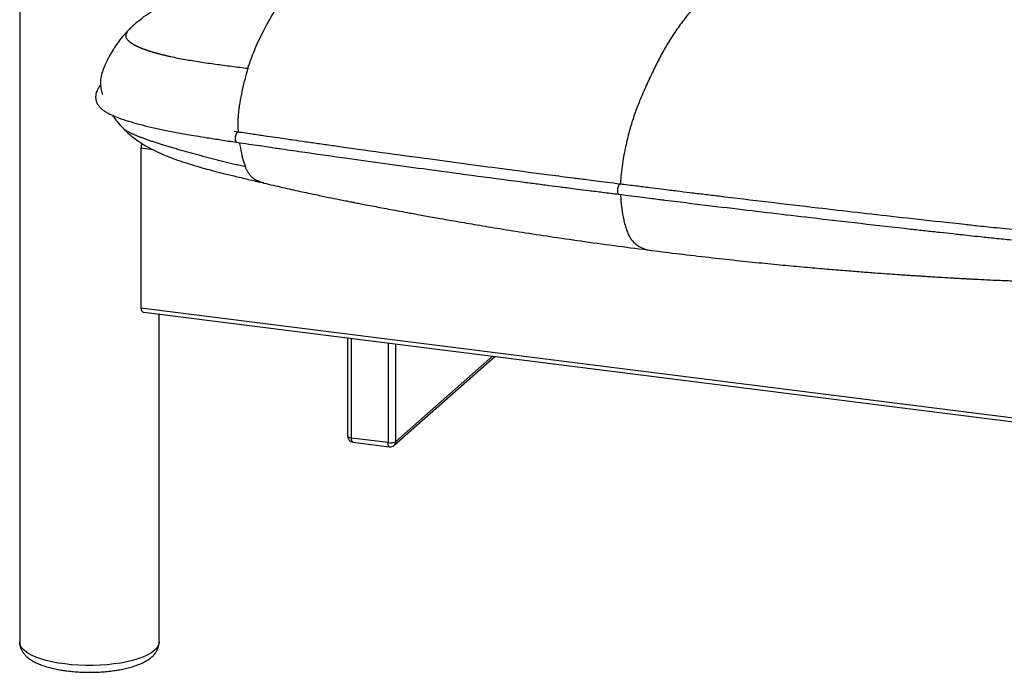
# Paper-space layout '_Dimetric' of a CAD drawing. Header units: millimetres. Extents: x -453 to 610, y -49 to 852.
# Tile 1 of 14: x -346 to 134, y 29 to 348. Entities that reach past the tile are written whole.
import ezdxf

# ---------------------------------------------------------------- set-up
doc = ezdxf.new("R2010")
doc.units = ezdxf.units.MM

psp = doc.layouts.new('_Dimetric')

# ---------------------------------------------------------------- linework, layer by layer
at = {"color": 7, "linetype": 'Continuous', "lineweight": 25}
for p, q in [((-346.43, 422.36), (-346.43, 44.08)), ((-288.26, 347.17), (-287.69, 347.66)), ((-292.29, 343.63), (-292.05, 343.88)), ((-296.17, 294.93), (-295.32, 294.14)), ((-239.91, 292.88), (-241.79, 293.16)), ((-287.27, 284.95), (-287.27, 207.1)), ((-281.26, 284.2), (-287.27, 284.95)), ((-287.27, 207.1), (278.43, 135.83)), ((-285.93, 204.98), (278.43, 133.87)), ((-278.43, 44.08), (-278.43, 204.03)), ((-186.47, 192.45), (-186.47, 144.61)), ((-184.53, 143.67), (-184.53, 192.2)), ((-166.76, 189.96), (-166.76, 141.43)), ((-162.89, 142.01), (-162.89, 189.48)), ((-163.71, 140.12), (-114.64, 183.4)), ((-115.8, 183.54), (-162.89, 142.01)), ((-166.76, 141.43), (-184.53, 143.67)), ((-183.85, 141.63), (-166.07, 139.39))]:
    psp.add_line(p, q, dxfattribs=at)
at = {"color": 7, "linetype": 'Continuous', "lineweight": 25, "flags": 128}
for points in [[(-239.91, 292.88), (-240.3, 292.76), (-240.71, 292.3), (-241.05, 291.54), (-241.28, 290.61), (-241.36, 289.65), (-241.27, 288.81), (-241.03, 288.2), (-240.67, 287.94), (-240.65, 287.93)], [(-53.62, 267.51), (-53.93, 267.39), (-54.27, 266.91), (-54.56, 266.15), (-54.75, 265.21), (-54.82, 264.25), (-54.75, 263.41), (-54.56, 262.81), (-54.27, 262.56), (-54.24, 262.55)], [(-186.47, 144.61), (-186.47, 144.58), (-186.39, 144.38), (-186.2, 144.2), (-185.91, 144.03), (-185.52, 143.88), (-185.06, 143.76), (-184.53, 143.67)], [(-183.85, 141.63), (-183.88, 141.64), (-184.06, 141.74), (-184.22, 141.95), (-184.35, 142.26), (-184.45, 142.66), (-184.51, 143.14), (-184.53, 143.67)], [(-166.07, 139.39), (-166.1, 139.4), (-166.29, 139.5), (-166.45, 139.71), (-166.58, 140.02), (-166.68, 140.42), (-166.74, 140.9), (-166.76, 141.43)], [(-324.45, 33.47), (-327.66, 33.94), (-330.7, 34.52), (-333.55, 35.2), (-336.18, 35.97), (-338.55, 36.82), (-340.65, 37.76), (-342.45, 38.76), (-343.93, 39.82), (-345.08, 40.92), (-345.88, 42.05), (-346.33, 43.21), (-346.43, 44.08)], [(-278.43, 44.08), (-278.53, 43.19), (-278.98, 42.03), (-279.79, 40.9), (-280.94, 39.8), (-282.43, 38.74), (-284.24, 37.74), (-286.34, 36.81), (-288.72, 35.95), (-291.35, 35.18), (-294.21, 34.51), (-297.25, 33.93), (-300.46, 33.47), (-303.8, 33.11), (-307.22, 32.88), (-310.71, 32.76), (-314.21, 32.76), (-317.69, 32.88), (-321.12, 33.12), (-324.45, 33.47)]]:
    psp.add_lwpolyline(points, dxfattribs=at)
at = {"color": 7, "linetype": 'Continuous', "lineweight": 25}
for centre, radius, start, end in [((-183.47, 144.61), 3, 180, 262.8192), ((-165.65, 147.24), 5.91, 259.2261, 297.8883), ((-165.7, 142.37), 3, 262.8192, 311.4096), ((-165.39, 141.97), 2.5, 312.158, 0.9777)]:
    psp.add_arc(centre, radius, start, end, dxfattribs=at)
for points, knots in [([(133.87, 431.37), (133.71, 431.39), (130.78, 431.81), (124.98, 431.73), (116.5, 431.33), (107.9, 430.04), (98.57, 427.47), (88.56, 423.94), (77.87, 419.49), (67.13, 414.37), (56.37, 408.91), (45.57, 403.08), (34.76, 396.59), (23.94, 389.35), (14.31, 382.2), (5.88, 375.66), (-1.35, 369.81), (-7.67, 364.06), (-13.06, 358.61), (-17.52, 353.74), (-21.97, 348.35), (-26.37, 342.33), (-30.44, 336), (-34.14, 329.4), (-37.49, 322.65), (-40.79, 315.57), (-43.79, 308.73), (-46.43, 301.95), (-48.6, 295.09), (-50.18, 288.93), (-51.29, 283.83), (-52.1, 279.59), (-52.8, 274.93), (-53.26, 270.72), (-53.31, 268.28), (-53.33, 267.48)], [0, 0, 0, 0, 0.002656, 0.047616, 0.092582, 0.137755, 0.182934, 0.237857, 0.29279, 0.347718, 0.402819, 0.45792, 0.513012, 0.567917, 0.622821, 0.659436, 0.69605, 0.732645, 0.755301, 0.77801, 0.800701, 0.823337, 0.845932, 0.86427, 0.882612, 0.901193, 0.919765, 0.934056, 0.948569, 0.962873, 0.970176, 0.977476, 0.986386, 0.995506, 1, 1, 1, 1]), ([(-287.69, 347.66), (-287.38, 347.94), (-285.85, 349.31), (-282.67, 351.34), (-278.29, 353.88), (-275.29, 355.33), (-273.75, 356.07)], [0, 0, 0, 0, 0.074423, 0.3688674, 0.6772606, 1, 1, 1, 1]), ([(-288.3, 347.22), (-288.44, 347.1), (-289.15, 346.52), (-290.36, 345.45), (-291.43, 344.49), (-292, 343.93), (-292.05, 343.88)], [0, 0, 0, 0, 0.120814, 0.592775, 0.965412, 1, 1, 1, 1]), ([(-292.3, 343.64), (-293.2, 342.74), (-294.94, 341.01), (-297.4, 338.07), (-299.61, 335.02), (-301.21, 332.47), (-302.37, 330.46), (-303.2, 328.92), (-303.91, 327.52), (-304.68, 325.91), (-305.53, 323.98), (-306.46, 321.41), (-307.11, 318.31), (-307.04, 315.12), (-306.53, 312.61), (-306.2, 311.53), (-306.11, 311.23)], [0, 0, 0, 0, 0.122885, 0.237736, 0.335664, 0.421016, 0.471499, 0.51685, 0.557155, 0.594364, 0.656343, 0.715928, 0.804704, 0.901436, 0.973066, 1, 1, 1, 1]), ([(-293.26, 337.29), (-293.65, 337.72), (-294.43, 338.61), (-294.65, 339.9), (-294.3, 341.21), (-293.48, 342.46), (-292.67, 343.26), (-292.29, 343.63)], [0, 0, 0, 0, 0.190502, 0.387649, 0.594898, 0.814484, 1, 1, 1, 1]), ([(-235.1, 323.96), (-234.18, 326.94), (-233.15, 329.76), (-230.76, 335.5), (-229.39, 338.42), (-227.77, 341.6)], [0, 0, 0, 0, 0.5, 0.5, 1, 1, 1, 1]), ([(-293.26, 337.29), (-293.21, 337.24), (-293.11, 337.15), (-292.95, 337.01), (-292.78, 336.87), (-292.6, 336.73), (-292.41, 336.59), (-292.22, 336.45), (-292.01, 336.31), (-291.8, 336.17), (-291.58, 336.03), (-291.35, 335.89), (-291.11, 335.74), (-290.87, 335.6), (-290.61, 335.46), (-290.35, 335.32), (-290.08, 335.18), (-289.81, 335.05), (-289.53, 334.91), (-289.23, 334.77), (-288.94, 334.63), (-288.63, 334.49), (-288.32, 334.35), (-288, 334.21), (-287.68, 334.08), (-287.34, 333.94), (-287, 333.8), (-286.66, 333.67), (-286.31, 333.53), (-285.95, 333.4), (-285.58, 333.26), (-285.21, 333.13), (-284.84, 333), (-284.46, 332.86), (-284.07, 332.73), (-283.67, 332.6), (-283.27, 332.47), (-282.87, 332.34), (-282.46, 332.21), (-282.04, 332.08), (-281.62, 331.95), (-281.19, 331.82), (-280.76, 331.7), (-280.33, 331.57), (-279.88, 331.45), (-279.44, 331.32), (-278.99, 331.2), (-278.53, 331.08), (-278.07, 330.96), (-277.61, 330.84), (-277.14, 330.72), (-276.66, 330.6), (-276.18, 330.48), (-275.7, 330.36), (-275.22, 330.25), (-274.72, 330.13), (-274.23, 330.02), (-273.73, 329.9), (-273.23, 329.79), (-270.68, 329.23), (-265.85, 328.3), (-258.49, 327.1), (-250.84, 326), (-243.02, 324.97), (-237.74, 324.3), (-235.1, 323.97)], [0, 0, 0, 0, 0.007794, 0.015579, 0.023357, 0.031128, 0.038894, 0.046655, 0.054413, 0.062169, 0.069923, 0.077676, 0.085428, 0.093181, 0.100934, 0.108688, 0.116444, 0.124203, 0.131964, 0.139729, 0.147497, 0.15527, 0.163047, 0.17083, 0.178618, 0.186413, 0.194213, 0.202021, 0.209835, 0.217656, 0.225486, 0.233323, 0.241168, 0.249022, 0.256885, 0.264757, 0.272639, 0.28053, 0.28843, 0.29634, 0.304261, 0.312191, 0.320132, 0.328082, 0.336044, 0.344015, 0.351997, 0.35999, 0.367992, 0.376005, 0.384029, 0.392063, 0.400107, 0.408161, 0.416226, 0.424301, 0.432387, 0.440483, 0.44859, 0.456709, 0.562958, 0.670878, 0.779915, 0.889705, 1, 1, 1, 1]), ([(-235.1, 323.97), (-235.64, 322.12), (-236.7, 318.51), (-238.02, 312.84), (-238.84, 308.54), (-239.34, 305.36), (-239.63, 303.29), (-239.86, 300.96), (-240, 298.7), (-240.03, 296.46), (-239.97, 294.5), (-239.87, 293.33), (-239.83, 292.87)], [0, 0, 0, 0, 0.191481, 0.374837, 0.549062, 0.594331, 0.668805, 0.738644, 0.806775, 0.876538, 0.951337, 1, 1, 1, 1]), ([(-306.92, 315.92), (-307.3, 315.42), (-308, 314.49), (-308.67, 313.19), (-309.03, 312.24), (-309.22, 311.53), (-309.33, 310.91), (-309.4, 310.14), (-309.38, 309.19), (-309.15, 308.05), (-308.63, 306.76), (-307.79, 305.5), (-306.67, 304.35), (-305.41, 303.36), (-303.59, 302.2), (-300.88, 300.85), (-296.9, 299.3), (-292.12, 297.77), (-286.76, 296.32), (-281.02, 294.95), (-275.91, 293.86), (-271.61, 293.02), (-268.2, 292.38), (-264.48, 291.71), (-260.07, 290.96), (-254.61, 290.07), (-248.01, 289.04), (-243.22, 288.32), (-240.65, 287.93)], [0, 0, 0, 0, 0.043611, 0.080779, 0.107339, 0.119113, 0.131809, 0.14958, 0.172474, 0.200214, 0.22695, 0.261125, 0.290352, 0.31784, 0.343433, 0.394402, 0.449969, 0.508534, 0.568416, 0.628202, 0.687239, 0.719931, 0.751815, 0.783803, 0.82357, 0.872874, 0.931679, 1, 1, 1, 1]), ([(-301.14, 301.05), (-300.43, 300.02), (-298.88, 297.79), (-297.03, 295.79), (-296.03, 294.72)], [0, 0, 0, 0, 0.460095, 1, 1, 1, 1]), ([(-296.13, 294.83), (-295.95, 294.65), (-295.31, 293.98), (-294.14, 292.89), (-292.12, 291.11), (-289.43, 289.02), (-285.89, 286.68), (-281.87, 284.42), (-277.21, 282.21), (-272.18, 280.18), (-267.25, 278.44), (-262.88, 277.05), (-259.24, 275.97), (-255.73, 274.98), (-251.77, 273.92), (-246.78, 272.65), (-240.75, 271.18), (-234.16, 269.63), (-229.59, 268.54), (-227.38, 268.02)], [0, 0, 0, 0, 0.010149, 0.035994, 0.062286, 0.114933, 0.168691, 0.229287, 0.298595, 0.376401, 0.449151, 0.511091, 0.562424, 0.60373, 0.658877, 0.727997, 0.811207, 0.908512, 1, 1, 1, 1]), ([(-236.31, 275.9), (-237.18, 276.1), (-238.94, 276.51), (-241.56, 277.13), (-244.17, 277.77), (-246.78, 278.4), (-249.37, 279.05), (-251.94, 279.71), (-254.5, 280.37), (-257.05, 281.04), (-259.57, 281.71), (-262.07, 282.39), (-264.54, 283.07), (-266.98, 283.76), (-269.39, 284.45), (-271.75, 285.15), (-274.07, 285.84), (-275.91, 286.4), (-277.31, 286.84), (-278.27, 287.14), (-279.22, 287.44), (-280.16, 287.75), (-281.08, 288.05), (-281.99, 288.35), (-282.89, 288.65), (-283.76, 288.96), (-284.62, 289.26), (-285.46, 289.56), (-286.28, 289.86), (-287.07, 290.16), (-287.85, 290.45), (-288.6, 290.75), (-289.33, 291.05), (-290.03, 291.34), (-290.7, 291.63), (-291.34, 291.92), (-291.96, 292.21), (-292.54, 292.49), (-293.09, 292.77), (-293.61, 293.05), (-294.09, 293.33), (-294.54, 293.6), (-294.95, 293.87), (-295.2, 294.05), (-295.32, 294.14)], [0, 0, 0, 0, 0.037455, 0.07486, 0.112215, 0.149517, 0.186764, 0.223956, 0.261088, 0.298158, 0.335161, 0.372091, 0.408946, 0.44572, 0.482409, 0.519006, 0.555501, 0.591907, 0.607849, 0.623772, 0.639677, 0.655565, 0.671434, 0.687285, 0.703115, 0.718924, 0.73471, 0.750472, 0.766209, 0.78192, 0.797606, 0.813265, 0.8289, 0.844512, 0.860103, 0.875676, 0.891236, 0.906784, 0.922322, 0.937854, 0.953384, 0.968915, 0.984452, 1, 1, 1, 1]), ([(-53.62, 267.51), (-55.7, 267.78), (-59.58, 268.26), (-64.95, 268.94), (-69.45, 269.52), (-73.13, 269.98), (-79.16, 270.75), (-90.98, 272.27), (-114.3, 275.31), (-141.57, 278.98), (-169.71, 282.81), (-187.71, 285.31), (-200.06, 287.06), (-206.64, 288), (-211.98, 288.77), (-216.51, 289.42), (-220.79, 290.05), (-226.18, 290.84), (-232.68, 291.8), (-237.38, 292.5), (-239.91, 292.88)], [0, 0, 0, 0, 0.033057, 0.061501, 0.085331, 0.104547, 0.11997, 0.181159, 0.292812, 0.492179, 0.619045, 0.745919, 0.783137, 0.819659, 0.852918, 0.87016, 0.893468, 0.922877, 0.958386, 1, 1, 1, 1]), ([(-286.61, 287.21), (-286.72, 287.01), (-287.01, 286.53), (-287.23, 285.72), (-287.26, 285.17), (-287.27, 284.95)], [0, 0, 0, 0, 0.289491, 0.721946, 1, 1, 1, 1]), ([(-240.65, 287.93), (-238.63, 287.63), (-234.89, 287.07), (-229.68, 286.3), (-225.31, 285.66), (-221.74, 285.13), (-215.87, 284.28), (-204.32, 282.61), (-181.37, 279.36), (-146.3, 274.56), (-115.74, 270.46), (-95.22, 267.78), (-88.5, 266.91), (-83.03, 266.21), (-78.39, 265.62), (-73.99, 265.05), (-68.44, 264.35), (-61.73, 263.5), (-56.87, 262.88), (-54.25, 262.55)], [0, 0, 0, 0, 0.033069, 0.061507, 0.085337, 0.104556, 0.119981, 0.18117, 0.292818, 0.492189, 0.745941, 0.783161, 0.819681, 0.852941, 0.870179, 0.893484, 0.92289, 0.958395, 1, 1, 1, 1]), ([(-239.23, 287.72), (-239.09, 286.86), (-238.65, 284.18), (-237.74, 280.05), (-236.78, 277.28), (-236.31, 275.9)], [0, 0, 0, 0, 0.192931, 0.598574, 1, 1, 1, 1]), ([(-229.94, 268.85), (-230.06, 268.9), (-230.3, 269), (-230.66, 269.17), (-231.02, 269.36), (-231.37, 269.55), (-231.72, 269.76), (-232.06, 269.99), (-232.4, 270.24), (-232.74, 270.5), (-233.07, 270.79), (-233.4, 271.11), (-233.72, 271.45), (-234.03, 271.82), (-234.34, 272.21), (-234.64, 272.64), (-234.94, 273.1), (-235.22, 273.59), (-235.51, 274.11), (-235.78, 274.67), (-236.05, 275.27), (-236.22, 275.69), (-236.31, 275.9)], [0, 0, 0, 0, 0.050178, 0.100264, 0.150254, 0.200143, 0.249934, 0.29963, 0.349242, 0.398781, 0.448268, 0.497728, 0.54719, 0.596685, 0.646249, 0.695931, 0.745787, 0.795884, 0.84629, 0.897071, 0.94829, 1, 1, 1, 1]), ([(-227.33, 268.03), (-227.44, 268.05), (-228.33, 268.21), (-229.19, 268.55), (-229.94, 268.85)], [0, 0, 0, 0, 0.127574, 1, 1, 1, 1]), ([(-227.34, 268.01), (-224.31, 267.3), (-218.38, 265.9), (-209.92, 264.04), (-202.37, 262.43), (-196.05, 261.12), (-191.22, 260.15), (-187.71, 259.45), (-185.2, 258.95), (-182.87, 258.49), (-180.4, 258), (-177.31, 257.4), (-173.71, 256.71), (-169.65, 255.93), (-165.37, 255.12), (-160.82, 254.27), (-155.59, 253.3), (-149.36, 252.16), (-141.81, 250.81), (-133.03, 249.27), (-123.02, 247.56), (-111.77, 245.69), (-99.26, 243.7), (-85.48, 241.59), (-70.41, 239.42), (-54.54, 237.24), (-43.67, 235.86), (-38.27, 235.18)], [0, 0, 0, 0, 0.04817, 0.094189, 0.13412, 0.167604, 0.194394, 0.210639, 0.223291, 0.234202, 0.247589, 0.262801, 0.283736, 0.305069, 0.327858, 0.352105, 0.377824, 0.411505, 0.451723, 0.498447, 0.551629, 0.61127, 0.677398, 0.750064, 0.82933, 0.915196, 1, 1, 1, 1]), ([(137.88, 245.28), (135.74, 245.5), (131.76, 245.92), (126.24, 246.5), (121.62, 246.99), (117.84, 247.39), (111.65, 248.05), (99.52, 249.37), (75.61, 252.03), (39.52, 256.19), (8.28, 259.87), (-12.48, 262.4), (-19.26, 263.23), (-24.76, 263.91), (-29.43, 264.49), (-33.85, 265.03), (-39.42, 265.73), (-46.14, 266.57), (-51, 267.18), (-53.62, 267.51)], [0, 0, 0, 0, 0.033065, 0.06151, 0.085342, 0.104559, 0.119983, 0.181178, 0.292833, 0.492198, 0.745938, 0.783157, 0.819675, 0.852931, 0.870173, 0.893481, 0.922888, 0.958394, 1, 1, 1, 1]), ([(-54.25, 262.55), (-52.16, 262.29), (-48.28, 261.8), (-42.9, 261.13), (-38.38, 260.56), (-34.69, 260.1), (-28.63, 259.35), (-16.72, 257.88), (6.89, 255), (34.81, 251.72), (63.76, 248.36), (82.41, 246.24), (95.3, 244.81), (102.19, 244.05), (107.8, 243.44), (112.56, 242.93), (117.08, 242.44), (122.78, 241.84), (129.67, 241.11), (134.67, 240.59), (137.37, 240.31)], [0, 0, 0, 0, 0.033057, 0.0615, 0.085329, 0.104543, 0.119965, 0.181156, 0.292812, 0.492188, 0.61906, 0.745929, 0.783145, 0.819661, 0.852916, 0.870164, 0.893476, 0.922885, 0.958386, 1, 1, 1, 1]), ([(-53.31, 262.43), (-53.29, 261.74), (-53.24, 259.93), (-52.96, 257.25), (-52.45, 253.26), (-51.72, 249.59), (-50.81, 246.31), (-50.02, 244.07), (-49.11, 242.12), (-47.97, 240.3), (-46.61, 238.74), (-44.46, 237.07), (-41.69, 235.78), (-39.39, 235.38), (-38.27, 235.18)], [0, 0, 0, 0, 0.035132, 0.092179, 0.149245, 0.266379, 0.325547, 0.384698, 0.445906, 0.50713, 0.589747, 0.672429, 0.841419, 1, 1, 1, 1]), ([(-38.27, 235.18), (-33.68, 234.6), (-24.33, 233.43), (-10.51, 231.82), (2.88, 230.34), (15.34, 229.04), (26.87, 227.92), (37.48, 226.95), (47.16, 226.11), (55.9, 225.39), (63.71, 224.78), (70.57, 224.26), (76.47, 223.83), (81.35, 223.48), (85.25, 223.21), (88.19, 223.02), (90.29, 222.88), (91.7, 222.78), (93.08, 222.69), (95.09, 222.56), (98.23, 222.37), (102.51, 222.1), (106.32, 221.88), (109.26, 221.71), (110.97, 221.61), (112.68, 221.52), (114.51, 221.41), (116.46, 221.31), (119.58, 221.15), (124.04, 220.92), (130.45, 220.62), (137.99, 220.32), (146.47, 220.03), (152.33, 219.91), (155.27, 219.85)], [0, 0, 0, 0, 0.072149, 0.146967, 0.216814, 0.281683, 0.341594, 0.396585, 0.446681, 0.491894, 0.532226, 0.567648, 0.598133, 0.623675, 0.643199, 0.658371, 0.669204, 0.675712, 0.680232, 0.690547, 0.706739, 0.728767, 0.756563, 0.765871, 0.773975, 0.7827, 0.792042, 0.801997, 0.812558, 0.839818, 0.870318, 0.910678, 0.955175, 1, 1, 1, 1]), ([(-287.27, 207.1), (-287.25, 206.81), (-287.21, 206.22), (-286.87, 205.54), (-286.43, 205.09), (-286.08, 205.03), (-285.92, 205.01)], [0, 0, 0, 0, 0.259492, 0.51866, 0.786637, 1, 1, 1, 1]), ([(-346.39, 44.07), (-346.4, 43.85), (-346.43, 43.09), (-346.15, 41.81), (-345.6, 40.33), (-344.77, 38.95), (-343.7, 37.66), (-342.35, 36.43), (-340.69, 35.26), (-338.71, 34.16), (-336.43, 33.16), (-333.94, 32.28), (-331.29, 31.53), (-328.48, 30.89), (-325.82, 30.41), (-324.05, 30.17), (-323.31, 30.07)], [0, 0, 0, 0, 0.02569, 0.086472, 0.147016, 0.209352, 0.275621, 0.347924, 0.427527, 0.513211, 0.601081, 0.687739, 0.772786, 0.856493, 0.939207, 1, 1, 1, 1]), ([(-323.31, 30.07), (-322.77, 30.01), (-321.23, 29.82), (-318.6, 29.6), (-315.43, 29.44), (-312.23, 29.39), (-309.04, 29.45), (-305.88, 29.63), (-302.78, 29.91), (-299.76, 30.3), (-296.85, 30.8), (-294.06, 31.41), (-291.42, 32.12), (-288.95, 32.96), (-286.64, 33.92), (-284.51, 35.04), (-282.7, 36.27), (-281.22, 37.58), (-280.1, 38.92), (-279.26, 40.33), (-278.71, 41.8), (-278.43, 43.07), (-278.46, 43.84), (-278.47, 44.09)], [0, 0, 0, 0, 0.027374, 0.079422, 0.131322, 0.183124, 0.234901, 0.28671, 0.338612, 0.390685, 0.443024, 0.495747, 0.549009, 0.603021, 0.658057, 0.71442, 0.77219, 0.821076, 0.865314, 0.906017, 0.944477, 0.981781, 1, 1, 1, 1])]:
    psp.add_open_spline(points, degree=3, knots=knots, dxfattribs=at)
psp.add_open_spline([(-227.77, 341.6), (-224.54, 347.96), (-220.34, 355.29), (-215.04, 362.37)], degree=3, dxfattribs=at)

doc.saveas('drawing.dxf')
